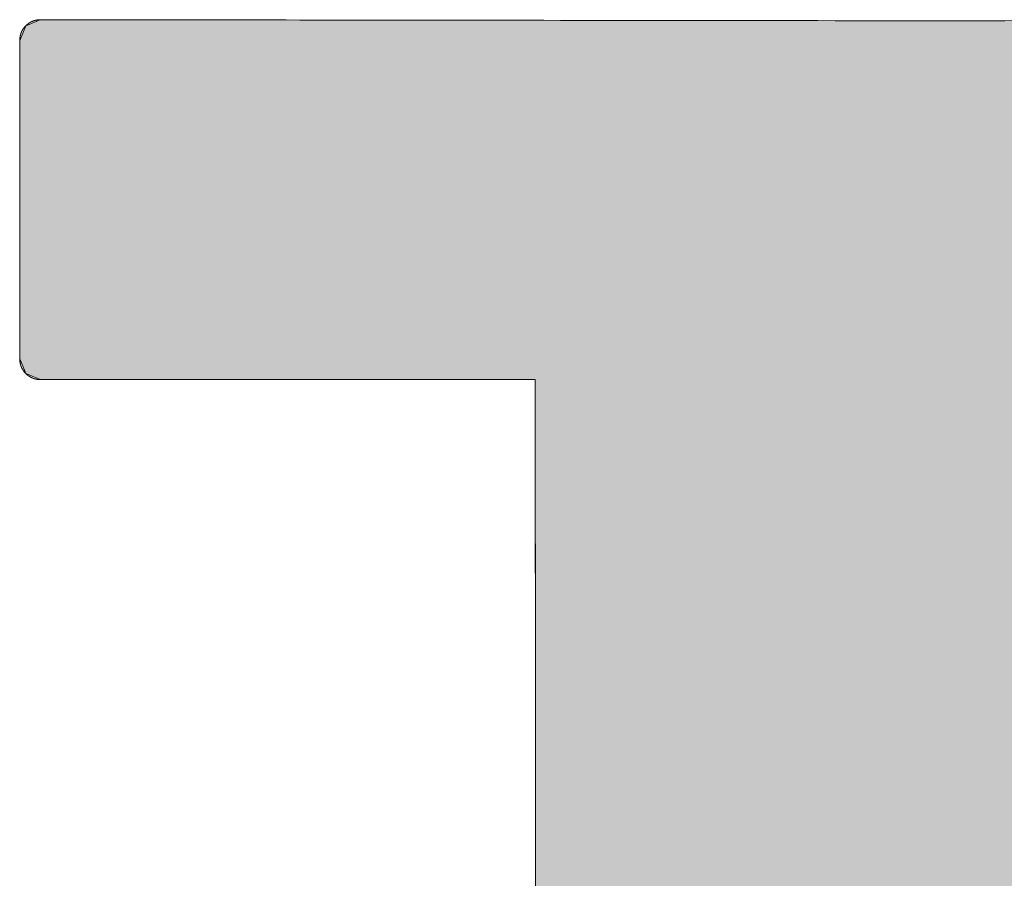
# Model space of a CAD drawing. Header units: inches. Extents: x -123 to 4816, y -2998 to 548.
# Tile 33 of 148: x 768.67 to 769.88, y -2423.89 to -2422.84. Entities that reach past the tile are written whole.
import ezdxf

# ---------------------------------------------------------------- set-up
doc = ezdxf.new("R2010")
doc.units = ezdxf.units.IN
doc.header["$MEASUREMENT"] = 0
doc.layers.get('0').update_dxf_attribs({"lineweight": 0})

# ---------------------------------------------------------------- blocks, each defined once
blk = doc.blocks.new('*U57')
at = {"linetype": 'Continuous'}
for p, q in [((72.7608, 92.8587), (72.7477, 92.8533)), ((72.761, 92.8588), (72.7608, 92.8587)), ((72.7608, 92.8587), (72.7608, 92.8587)), ((72.7613, 92.8589), (72.761, 92.8588)), ((72.7616, 92.8591), (72.7613, 92.8589)), ((72.7625, 92.8594), (72.7616, 92.8591)), ((72.7634, 92.8598), (72.7625, 92.8594)), ((72.7644, 92.8602), (72.7634, 92.8598)), ((72.7653, 92.8606), (72.7644, 92.8602)), ((72.7656, 92.8607), (72.7653, 92.8606)), ((72.7658, 92.8608), (72.7656, 92.8607)), ((72.766, 92.8609), (72.7658, 92.8608)), ((72.7661, 92.8609), (72.766, 92.8609)), ((72.7868, 92.8609), (72.7661, 92.8609)), ((72.7868, 92.8609), (72.8453, 92.8608)), ((72.8453, 92.8608), (72.9363, 92.8607)), ((72.9363, 92.8607), (73.0543, 92.8606)), ((73.0543, 92.8606), (73.3498, 92.8602)), ((73.3498, 92.8602), (73.6885, 92.8598)), ((73.6885, 92.8598), (74.0272, 92.8594)), ((72.7477, 92.8533), (72.7401, 92.8349)), ((72.7401, 92.8349), (72.7401, 92.8327)), ((72.7401, 92.8327), (72.7401, 92.8177)), ((72.7401, 92.8177), (72.7401, 92.8157)), ((72.7401, 92.8157), (72.7401, 92.7724)), ((72.7401, 92.7724), (72.7401, 92.7709)), ((72.7401, 92.7709), (72.7401, 92.6349)), ((72.7401, 92.6349), (72.7401, 92.6349)), ((72.7401, 92.6349), (72.7401, 92.4988)), ((72.7401, 92.4988), (72.7401, 92.4974)), ((72.7401, 92.4974), (72.7401, 92.454)), ((72.7401, 92.454), (72.7401, 92.4521)), ((72.7401, 92.4521), (72.7401, 92.437)), ((72.7401, 92.437), (72.7401, 92.4349)), ((72.7401, 92.4349), (72.7468, 92.4187)), ((72.7468, 92.4187), (72.7477, 92.4164)), ((72.7477, 92.4164), (72.7607, 92.411)), ((72.7607, 92.411), (72.7607, 92.411)), ((72.7607, 92.411), (72.7607, 92.411)), ((72.7607, 92.411), (72.7608, 92.411)), ((72.7608, 92.411), (72.7609, 92.4109)), ((72.7609, 92.4109), (72.7609, 92.4109)), ((72.7609, 92.4109), (72.7609, 92.4109)), ((72.7609, 92.4109), (72.7661, 92.4088)), ((72.7661, 92.4088), (72.7928, 92.4088)), ((72.7928, 92.4088), (72.8633, 92.4088)), ((72.8633, 92.4088), (73.0771, 92.4088)), ((73.0771, 92.4088), (73.2909, 92.4088)), ((73.2909, 92.4088), (73.3613, 92.4088)), ((73.3613, 92.4088), (73.388, 92.4088)), ((73.388, 92.4088), (73.388, 92.3979)), ((73.388, 92.3979), (73.388, 92.39)), ((73.388, 92.39), (73.388, 92.3803)), ((73.388, 92.3803), (73.388, 92.3368)), ((73.388, 92.3368), (73.388, 92.3304)), ((73.388, 92.3304), (73.388, 92.2543)), ((73.388, 92.2543), (73.388, 92.253)), ((73.388, 92.253), (73.3881, 92.1525)), ((73.3881, 92.1525), (73.3881, 92.1472)), ((73.3881, 92.1472), (73.3881, 91.901)), ((73.3881, 91.901), (73.3881, 91.8791)), ((73.3881, 91.8791), (73.3881, 91.6127))]:
    blk.add_line(p, q, dxfattribs=at)
for points in [[(72.7608, 92.8587), (72.7477, 92.8533), (74.6163, 92.8533)], [(72.761, 92.8588), (72.7608, 92.8587), (74.5902, 92.8587)], [(72.7608, 92.8587), (72.7608, 92.8587), (74.6109, 92.8587)], [(72.7613, 92.8589), (72.761, 92.8588), (74.5316, 92.8588)], [(72.7616, 92.8591), (72.7613, 92.8589), (74.4406, 92.8589)], [(72.7625, 92.8594), (72.7616, 92.8591), (74.3226, 92.8591)], [(72.7634, 92.8598), (72.7625, 92.8594), (74.0272, 92.8594)], [(72.7644, 92.8602), (72.7634, 92.8598), (73.6885, 92.8598)], [(72.7653, 92.8606), (72.7644, 92.8602), (73.3498, 92.8602)], [(72.7656, 92.8607), (72.7653, 92.8606), (73.0543, 92.8606)], [(72.7658, 92.8608), (72.7656, 92.8607), (72.9363, 92.8607)], [(72.766, 92.8609), (72.7658, 92.8608), (72.8453, 92.8608)], [(72.7661, 92.8609), (72.766, 92.8609), (72.7868, 92.8609)], [(72.7477, 92.8533), (72.7401, 92.8349), (74.6347, 92.8349)], [(72.7401, 92.8349), (72.7401, 92.8327), (74.6369, 92.8327)], [(72.7401, 92.8327), (72.7401, 92.8177), (74.6369, 92.8177)], [(72.7401, 92.8177), (72.7401, 92.8157), (74.6369, 92.8157)], [(72.7401, 92.8157), (72.7401, 92.7724), (74.6369, 92.7724)], [(72.7401, 92.7724), (72.7401, 92.7709), (74.6369, 92.7709)], [(72.7401, 92.7709), (72.7401, 92.6349), (74.6369, 92.6349)], [(72.7401, 92.6349), (72.7401, 92.6349), (74.6369, 92.6349)], [(72.7401, 92.6349), (72.7401, 92.4988), (74.6369, 92.4988)], [(72.7401, 92.4988), (72.7401, 92.4974), (74.6369, 92.4974)], [(72.7401, 92.4974), (72.7401, 92.454), (74.6369, 92.454)], [(72.7401, 92.454), (72.7401, 92.4521), (74.6369, 92.4521)], [(72.7401, 92.4521), (72.7401, 92.437), (74.6369, 92.437)], [(72.7401, 92.437), (72.7401, 92.4349), (74.636, 92.4349)], [(72.7401, 92.4349), (72.7468, 92.4187), (74.6293, 92.4187)], [(72.7468, 92.4187), (72.7477, 92.4164), (74.6239, 92.4164)], [(72.7477, 92.4164), (72.7607, 92.411), (74.6109, 92.411)], [(72.7607, 92.411), (72.7607, 92.411), (74.5845, 92.411)], [(72.7607, 92.411), (72.7607, 92.411), (74.5149, 92.411)], [(72.7607, 92.411), (72.7608, 92.411), (74.3036, 92.411)], [(72.7608, 92.411), (72.7609, 92.4109), (74.0924, 92.4109)], [(72.7609, 92.4109), (72.7609, 92.4109), (74.0227, 92.4109)], [(72.7609, 92.4109), (72.7609, 92.4109), (73.9963, 92.4109)], [(72.7609, 92.4109), (72.7661, 92.4088), (73.9963, 92.4088)], [(72.7661, 92.4088), (72.7661, 92.4088), (72.7928, 92.4088)], [(72.7928, 92.4088), (72.7928, 92.4088), (72.8633, 92.4088)], [(72.8633, 92.4088), (72.8633, 92.4088), (73.0771, 92.4088)], [(73.0771, 92.4088), (73.0771, 92.4088), (73.2909, 92.4088)], [(73.2909, 92.4088), (73.2909, 92.4088), (73.3613, 92.4088)], [(73.3613, 92.4088), (73.3613, 92.4088), (73.388, 92.4088)], [(73.388, 92.4088), (73.388, 92.3979), (73.9963, 92.3979)], [(73.388, 92.3979), (73.388, 92.39), (73.9963, 92.39)], [(73.388, 92.39), (73.388, 92.3803), (73.9963, 92.3803)], [(73.388, 92.3803), (73.388, 92.3368), (73.9963, 92.3368)], [(73.388, 92.3368), (73.388, 92.3304), (73.9963, 92.3304)], [(73.388, 92.3304), (73.388, 92.2543), (73.9963, 92.2543)], [(73.388, 92.2543), (73.388, 92.253), (73.9963, 92.253)], [(73.388, 92.253), (73.3881, 92.1525), (73.9963, 92.1525)], [(73.3881, 92.1525), (73.3881, 92.1472), (73.9963, 92.1472)], [(73.3881, 92.1472), (73.3881, 91.901), (73.9963, 91.901)], [(73.3881, 91.901), (73.3881, 91.8791), (73.9963, 91.8791)], [(73.3881, 91.8791), (73.3881, 91.6127), (73.9963, 91.6127)]]:
    blk.add_solid(points, dxfattribs=at)
at = {"linetype": 'Continuous', "extrusion": (0, 0, -1)}
for points in [[(-72.7608, 92.8587), (-74.5902, 92.8587), (-74.6109, 92.8587)], [(-72.7608, 92.8587), (-74.6109, 92.8587), (-74.6163, 92.8533)], [(-72.761, 92.8588), (-74.5316, 92.8588), (-74.5902, 92.8587)], [(-72.7613, 92.8589), (-74.4406, 92.8589), (-74.5316, 92.8588)], [(-72.7616, 92.8591), (-74.3226, 92.8591), (-74.4406, 92.8589)], [(-72.7625, 92.8594), (-74.0272, 92.8594), (-74.3226, 92.8591)], [(-72.7634, 92.8598), (-73.6885, 92.8598), (-74.0272, 92.8594)], [(-72.7644, 92.8602), (-73.3498, 92.8602), (-73.6885, 92.8598)], [(-72.7653, 92.8606), (-73.0543, 92.8606), (-73.3498, 92.8602)], [(-72.7656, 92.8607), (-72.9363, 92.8607), (-73.0543, 92.8606)], [(-72.7658, 92.8608), (-72.8453, 92.8608), (-72.9363, 92.8607)], [(-72.766, 92.8609), (-72.7868, 92.8609), (-72.8453, 92.8608)], [(-72.7477, 92.8533), (-74.6163, 92.8533), (-74.6347, 92.8349)], [(-72.7401, 92.8349), (-74.6347, 92.8349), (-74.6369, 92.8327)], [(-72.7401, 92.8327), (-74.6369, 92.8327), (-74.6369, 92.8177)], [(-72.7401, 92.8177), (-74.6369, 92.8177), (-74.6369, 92.8157)], [(-72.7401, 92.8157), (-74.6369, 92.8157), (-74.6369, 92.7724)], [(-72.7401, 92.7724), (-74.6369, 92.7724), (-74.6369, 92.7709)], [(-72.7401, 92.7709), (-74.6369, 92.7709), (-74.6369, 92.6349)], [(-72.7401, 92.6349), (-74.6369, 92.6349), (-74.6369, 92.6349)], [(-72.7401, 92.6349), (-74.6369, 92.6349), (-74.6369, 92.4988)], [(-72.7401, 92.4988), (-74.6369, 92.4988), (-74.6369, 92.4974)], [(-72.7401, 92.4974), (-74.6369, 92.4974), (-74.6369, 92.454)], [(-72.7401, 92.454), (-74.6369, 92.454), (-74.6369, 92.4521)], [(-72.7401, 92.4521), (-74.6369, 92.4521), (-74.6369, 92.437)], [(-72.7401, 92.437), (-74.6369, 92.437), (-74.636, 92.4349)], [(-72.7401, 92.4349), (-74.636, 92.4349), (-74.6293, 92.4187)], [(-72.7468, 92.4187), (-74.6293, 92.4187), (-74.6239, 92.4164)], [(-72.7477, 92.4164), (-74.6239, 92.4164), (-74.6109, 92.411)], [(-72.7607, 92.411), (-74.6109, 92.411), (-74.5845, 92.411)], [(-72.7607, 92.411), (-74.5845, 92.411), (-74.5149, 92.411)], [(-72.7607, 92.411), (-74.5149, 92.411), (-74.3036, 92.411)], [(-72.7608, 92.411), (-74.3036, 92.411), (-74.0924, 92.4109)], [(-72.7609, 92.4109), (-74.0924, 92.4109), (-74.0227, 92.4109)], [(-72.7609, 92.4109), (-74.0227, 92.4109), (-73.9963, 92.4109)], [(-72.7609, 92.4109), (-73.9963, 92.4109), (-73.9963, 92.4088)], [(-73.388, 92.4088), (-73.9963, 92.4088), (-73.9963, 92.3979)], [(-73.388, 92.3979), (-73.9963, 92.3979), (-73.9963, 92.39)], [(-73.388, 92.39), (-73.9963, 92.39), (-73.9963, 92.3803)], [(-73.388, 92.3803), (-73.9963, 92.3803), (-73.9963, 92.3368)], [(-73.388, 92.3368), (-73.9963, 92.3368), (-73.9963, 92.3304)], [(-73.388, 92.3304), (-73.9963, 92.3304), (-73.9963, 92.2543)], [(-73.388, 92.2543), (-73.9963, 92.2543), (-73.9963, 92.253)], [(-73.388, 92.253), (-73.9963, 92.253), (-73.9963, 92.1525)], [(-73.3881, 92.1525), (-73.9963, 92.1525), (-73.9963, 92.1472)], [(-73.3881, 92.1472), (-73.9963, 92.1472), (-73.9963, 91.901)], [(-73.3881, 91.901), (-73.9963, 91.901), (-73.9963, 91.8791)], [(-73.3881, 91.8791), (-73.9963, 91.8791), (-73.9963, 91.6127)]]:
    blk.add_solid(points, dxfattribs=at)

msp = doc.modelspace()

# ---------------------------------------------------------------- linework, layer by layer
at = {"color": 3}
for points in [[(768.6806, -2422.845, 0), (768.6805, -2422.8451, 0), (768.6804, -2422.8452, 0), (768.6803, -2422.8453, 0), (768.6802, -2422.8455, 0), (768.6801, -2422.8456, 0), (768.6799, -2422.8457, 0), (768.6798, -2422.8458, 0), (768.6797, -2422.8459, 0), (768.6796, -2422.8461, 0), (768.6795, -2422.8462, 0), (768.6794, -2422.8463, 0), (768.6793, -2422.8464, 0), (768.6792, -2422.8465, 0), (768.6791, -2422.8467, 0), (768.679, -2422.8468, 0), (768.6789, -2422.8469, 0), (768.6788, -2422.847, 0), (768.6787, -2422.8472, 0), (768.6786, -2422.8473, 0), (768.6785, -2422.8474, 0), (768.6784, -2422.8475, 0), (768.6783, -2422.8477, 0), (768.6782, -2422.8478, 0), (768.6782, -2422.8479, 0), (768.6781, -2422.848, 0), (768.678, -2422.8481, 0), (768.6779, -2422.8482, 0), (768.6778, -2422.8483, 0), (768.6777, -2422.8485, 0), (768.6776, -2422.8486, 0), (768.6776, -2422.8487, 0), (768.6775, -2422.8489, 0), (768.6774, -2422.849, 0), (768.6773, -2422.8491, 0), (768.6772, -2422.8493, 0), (768.6771, -2422.8494, 0), (768.677, -2422.8495, 0), (768.6769, -2422.8497, 0), (768.6769, -2422.8498, 0), (768.6768, -2422.85, 0), (768.6767, -2422.8501, 0), (768.6766, -2422.8502, 0), (768.6765, -2422.8504, 0), (768.6765, -2422.8505, 0), (768.6764, -2422.8507, 0), (768.6763, -2422.8508, 0), (768.6762, -2422.8509, 0), (768.6762, -2422.8511, 0), (768.6761, -2422.8512, 0), (768.676, -2422.8514, 0), (768.6759, -2422.8515, 0), (768.6759, -2422.8516, 0), (768.6758, -2422.8518, 0), (768.6757, -2422.8518, 0), (768.6757, -2422.852, 0), (768.6756, -2422.8521, 0), (768.6755, -2422.8523, 0), (768.6755, -2422.8524, 0), (768.6754, -2422.8526, 0), (768.6753, -2422.8527, 0), (768.6753, -2422.8529, 0), (768.6752, -2422.853, 0), (768.6751, -2422.8532, 0), (768.6751, -2422.8533, 0), (768.675, -2422.8535, 0), (768.675, -2422.8536, 0), (768.6749, -2422.8538, 0), (768.6748, -2422.8539, 0), (768.6748, -2422.8541, 0), (768.6747, -2422.8542, 0), (768.6747, -2422.8544, 0), (768.6746, -2422.8545, 0), (768.6746, -2422.8547, 0), (768.6745, -2422.8548, 0), (768.6745, -2422.855, 0), (768.6744, -2422.8551, 0), (768.6744, -2422.8553, 0), (768.6744, -2422.8554, 0), (768.6744, -2422.8556, 0), (768.6743, -2422.8556, 0), (768.6743, -2422.8558, 0), (768.6742, -2422.8559, 0), (768.6742, -2422.8561, 0), (768.6742, -2422.8562, 0), (768.6741, -2422.8564, 0), (768.6741, -2422.8566, 0), (768.674, -2422.8567, 0), (768.674, -2422.8569, 0), (768.674, -2422.857, 0), (768.6739, -2422.8572, 0), (768.6739, -2422.8573, 0), (768.6738, -2422.8575, 0), (768.6738, -2422.8577, 0), (768.6738, -2422.8578, 0), (768.6737, -2422.858, 0), (768.6737, -2422.8581, 0), (768.6737, -2422.8583, 0), (768.6737, -2422.8584, 0), (768.6736, -2422.8586, 0), (768.6736, -2422.8588, 0), (768.6736, -2422.8589, 0), (768.6736, -2422.8591, 0), (768.6735, -2422.8592, 0), (768.6735, -2422.8593, 0), (768.6735, -2422.8595, 0), (768.6735, -2422.8596, 0), (768.6734, -2422.8598, 0), (768.6734, -2422.8599, 0), (768.6734, -2422.8601, 0), (768.6734, -2422.8603, 0), (768.6734, -2422.8604, 0), (768.6734, -2422.8606, 0), (768.6733, -2422.8607, 0), (768.6733, -2422.8609, 0), (768.6733, -2422.8611, 0), (768.6733, -2422.8612, 0), (768.6733, -2422.8614, 0), (768.6733, -2422.8615, 0), (768.6733, -2422.8617, 0), (768.6733, -2422.8619, 0), (768.6733, -2422.862, 0), (768.6733, -2422.8622, 0), (768.6732, -2422.8624, 0), (768.6732, -2422.8625, 0), (768.6732, -2422.8627, 0), (768.6732, -2422.8628, 0), (768.6732, -2422.863, 0)], [(768.6985, -2422.8376, 0), (768.6983, -2422.8376, 0), (768.6982, -2422.8376, 0), (768.698, -2422.8376, 0), (768.6978, -2422.8376, 0), (768.6977, -2422.8376, 0), (768.6975, -2422.8376, 0), (768.6974, -2422.8376, 0), (768.6972, -2422.8376, 0), (768.697, -2422.8376, 0), (768.697, -2422.8376, 0), (768.6968, -2422.8376, 0), (768.6967, -2422.8377, 0), (768.6965, -2422.8377, 0), (768.6964, -2422.8377, 0), (768.6962, -2422.8377, 0), (768.696, -2422.8377, 0), (768.6959, -2422.8377, 0), (768.6957, -2422.8377, 0), (768.6956, -2422.8378, 0), (768.6954, -2422.8378, 0), (768.6953, -2422.8378, 0), (768.6951, -2422.8378, 0), (768.6949, -2422.8378, 0), (768.6948, -2422.8379, 0), (768.6946, -2422.8379, 0), (768.6945, -2422.8379, 0), (768.6943, -2422.8379, 0), (768.6942, -2422.838, 0), (768.694, -2422.838, 0), (768.6938, -2422.838, 0), (768.6937, -2422.8381, 0), (768.6935, -2422.8381, 0), (768.6934, -2422.8381, 0), (768.6933, -2422.8382, 0), (768.6932, -2422.8382, 0), (768.693, -2422.8382, 0), (768.6928, -2422.8383, 0), (768.6927, -2422.8383, 0), (768.6925, -2422.8383, 0), (768.6924, -2422.8384, 0), (768.6922, -2422.8384, 0), (768.6921, -2422.8385, 0), (768.6919, -2422.8385, 0), (768.6918, -2422.8385, 0), (768.6916, -2422.8386, 0), (768.6915, -2422.8386, 0), (768.6913, -2422.8387, 0), (768.6912, -2422.8387, 0), (768.691, -2422.8388, 0), (768.6908, -2422.8388, 0), (768.6907, -2422.8389, 0), (768.6905, -2422.8389, 0), (768.6904, -2422.839, 0), (768.6902, -2422.839, 0), (768.6901, -2422.8391, 0), (768.6899, -2422.8391, 0), (768.6898, -2422.8392, 0), (768.6896, -2422.8392, 0), (768.6895, -2422.8393, 0), (768.6894, -2422.8393, 0), (768.6893, -2422.8394, 0), (768.6891, -2422.8395, 0), (768.689, -2422.8395, 0), (768.6888, -2422.8396, 0), (768.6887, -2422.8396, 0), (768.6886, -2422.8397, 0), (768.6884, -2422.8398, 0), (768.6883, -2422.8398, 0), (768.6881, -2422.8399, 0), (768.688, -2422.84, 0), (768.6878, -2422.84, 0), (768.6877, -2422.8401, 0), (768.6875, -2422.8402, 0), (768.6874, -2422.8402, 0), (768.6872, -2422.8403, 0), (768.6871, -2422.8404, 0), (768.687, -2422.8405, 0), (768.6868, -2422.8405, 0), (768.6867, -2422.8405, 0), (768.6865, -2422.8406, 0), (768.6864, -2422.8407, 0), (768.6862, -2422.8407, 0), (768.6861, -2422.8408, 0), (768.686, -2422.8409, 0), (768.6858, -2422.841, 0), (768.6857, -2422.8411, 0), (768.6856, -2422.8411, 0), (768.6855, -2422.8412, 0), (768.6854, -2422.8413, 0), (768.6852, -2422.8414, 0), (768.6851, -2422.8415, 0), (768.685, -2422.8416, 0), (768.6848, -2422.8416, 0), (768.6847, -2422.8417, 0), (768.6846, -2422.8418, 0), (768.6844, -2422.8419, 0), (768.6843, -2422.842, 0), (768.6841, -2422.8421, 0), (768.684, -2422.8422, 0), (768.6839, -2422.8423, 0), (768.6838, -2422.8424, 0), (768.6836, -2422.8425, 0), (768.6835, -2422.8426, 0), (768.6834, -2422.8427, 0), (768.6832, -2422.8428, 0), (768.6831, -2422.8429, 0), (768.683, -2422.843, 0), (768.6828, -2422.8431, 0), (768.6827, -2422.8432, 0), (768.6826, -2422.8433, 0), (768.6825, -2422.8434, 0), (768.6823, -2422.8435, 0), (768.6822, -2422.8436, 0), (768.6821, -2422.8437, 0), (768.682, -2422.8438, 0), (768.6819, -2422.8439, 0), (768.6818, -2422.844, 0), (768.6817, -2422.8441, 0), (768.6816, -2422.8442, 0), (768.6815, -2422.8443, 0), (768.6813, -2422.8443, 0), (768.6812, -2422.8444, 0), (768.6811, -2422.8445, 0), (768.681, -2422.8447, 0), (768.6809, -2422.8448, 0), (768.6807, -2422.8449, 0), (768.6806, -2422.845, 0)], [(769.8792, -2422.839, 0), (769.8589, -2422.839, 0), (769.8384, -2422.839, 0), (769.8179, -2422.8389, 0), (769.7971, -2422.8389, 0), (769.7764, -2422.8389, 0), (769.7554, -2422.8389, 0), (769.7345, -2422.8388, 0), (769.7134, -2422.8388, 0), (769.6924, -2422.8388, 0), (769.6713, -2422.8388, 0), (769.65, -2422.8387, 0), (769.6289, -2422.8387, 0), (769.6077, -2422.8387, 0), (769.5864, -2422.8387, 0), (769.5652, -2422.8386, 0), (769.5439, -2422.8386, 0), (769.5228, -2422.8386, 0), (769.5017, -2422.8386, 0), (769.4805, -2422.8385, 0), (769.4595, -2422.8385, 0), (769.4385, -2422.8385, 0), (769.4177, -2422.8385, 0), (769.3969, -2422.8384, 0), (769.3762, -2422.8384, 0), (769.3556, -2422.8384, 0), (769.3351, -2422.8384, 0), (769.3148, -2422.8383, 0), (769.2946, -2422.8383, 0), (769.2746, -2422.8383, 0), (769.2546, -2422.8383, 0), (769.235, -2422.8382, 0), (769.2155, -2422.8382, 0), (769.1961, -2422.8382, 0), (769.177, -2422.8382, 0), (769.1581, -2422.8381, 0), (769.1394, -2422.8381, 0), (769.121, -2422.8381, 0), (769.1028, -2422.8381, 0), (769.0848, -2422.8381, 0), (769.0672, -2422.838, 0), (769.0498, -2422.838, 0), (769.0327, -2422.838, 0), (769.0159, -2422.838, 0), (768.9994, -2422.8379, 0), (768.9832, -2422.8379, 0), (768.9675, -2422.8379, 0), (768.952, -2422.8379, 0), (768.9368, -2422.8379, 0), (768.9221, -2422.8379, 0), (768.9077, -2422.8378, 0), (768.8936, -2422.8378, 0), (768.88, -2422.8378, 0), (768.8667, -2422.8378, 0), (768.854, -2422.8378, 0), (768.8416, -2422.8378, 0), (768.8296, -2422.8377, 0), (768.8181, -2422.8377, 0), (768.8071, -2422.8377, 0), (768.7965, -2422.8377, 0), (768.7865, -2422.8377, 0), (768.7768, -2422.8377, 0), (768.7678, -2422.8377, 0), (768.7592, -2422.8377, 0), (768.7511, -2422.8376, 0), (768.7436, -2422.8376, 0), (768.7366, -2422.8376, 0), (768.7302, -2422.8376, 0), (768.7243, -2422.8376, 0), (768.719, -2422.8376, 0), (768.7143, -2422.8376, 0), (768.7101, -2422.8376, 0), (768.7066, -2422.8376, 0), (768.7038, -2422.8376, 0), (768.7014, -2422.8376, 0), (768.6998, -2422.8376, 0), (768.6988, -2422.8376, 0), (768.6985, -2422.8376, 0)], [(768.6732, -2422.863, 0), (768.6732, -2422.8631, 0), (768.6732, -2422.8632, 0), (768.6732, -2422.8636, 0), (768.6732, -2422.8641, 0), (768.6732, -2422.8647, 0), (768.6732, -2422.8655, 0), (768.6732, -2422.8664, 0), (768.6732, -2422.8674, 0), (768.6732, -2422.8685, 0), (768.6732, -2422.8699, 0), (768.6732, -2422.8712, 0), (768.6732, -2422.8727, 0), (768.6732, -2422.8744, 0), (768.6732, -2422.8761, 0), (768.6732, -2422.878, 0), (768.6732, -2422.88, 0), (768.6732, -2422.882, 0), (768.6732, -2422.8842, 0), (768.6732, -2422.8865, 0), (768.6732, -2422.8889, 0), (768.6732, -2422.8914, 0), (768.6732, -2422.894, 0), (768.6732, -2422.8967, 0), (768.6732, -2422.8995, 0), (768.6732, -2422.9023, 0), (768.6732, -2422.9052, 0), (768.6732, -2422.9083, 0), (768.6732, -2422.9115, 0), (768.6732, -2422.9147, 0), (768.6732, -2422.9179, 0), (768.6732, -2422.9213, 0), (768.6732, -2422.9247, 0), (768.6732, -2422.9282, 0), (768.6732, -2422.9318, 0), (768.6732, -2422.9354, 0), (768.6732, -2422.9391, 0), (768.6732, -2422.9429, 0), (768.6732, -2422.9467, 0), (768.6732, -2422.9506, 0), (768.6732, -2422.9546, 0), (768.6732, -2422.9586, 0), (768.6732, -2422.9626, 0), (768.6732, -2422.9667, 0), (768.6732, -2422.9709, 0), (768.6732, -2422.9751, 0), (768.6732, -2422.9793, 0), (768.6732, -2422.9835, 0), (768.6732, -2422.9878, 0), (768.6732, -2422.9922, 0), (768.6732, -2422.9966, 0), (768.6732, -2423.001, 0), (768.6732, -2423.0055, 0), (768.6732, -2423.0099, 0), (768.6732, -2423.0144, 0), (768.6732, -2423.0189, 0), (768.6732, -2423.0234, 0), (768.6732, -2423.028, 0), (768.6732, -2423.0325, 0), (768.6732, -2423.0371, 0), (768.6732, -2423.0417, 0), (768.6732, -2423.0463, 0), (768.6732, -2423.0509, 0), (768.6732, -2423.0555, 0), (768.6732, -2423.0601, 0), (768.6732, -2423.0647, 0), (768.6732, -2423.0693, 0), (768.6732, -2423.0738, 0), (768.6732, -2423.0784, 0), (768.6732, -2423.083, 0), (768.6732, -2423.0876, 0), (768.6732, -2423.0922, 0), (768.6732, -2423.0966, 0), (768.6732, -2423.1012, 0), (768.6732, -2423.1057, 0), (768.6732, -2423.1102, 0), (768.6732, -2423.1146, 0), (768.6732, -2423.119, 0), (768.6732, -2423.1233, 0), (768.6732, -2423.1277, 0), (768.6732, -2423.132, 0), (768.6732, -2423.1363, 0), (768.6732, -2423.1406, 0), (768.6732, -2423.1448, 0), (768.6732, -2423.1489, 0), (768.6732, -2423.1529, 0), (768.6732, -2423.157, 0), (768.6732, -2423.161, 0), (768.6732, -2423.1649, 0), (768.6732, -2423.1688, 0), (768.6732, -2423.1727, 0), (768.6732, -2423.1764, 0), (768.6732, -2423.1801, 0), (768.6732, -2423.1838, 0), (768.6732, -2423.1873, 0), (768.6732, -2423.1908, 0), (768.6732, -2423.1943, 0), (768.6732, -2423.1977, 0), (768.6732, -2423.201, 0), (768.6732, -2423.2042, 0), (768.6732, -2423.2073, 0), (768.6732, -2423.2103, 0), (768.6732, -2423.2132, 0), (768.6732, -2423.2162, 0), (768.6732, -2423.2189, 0), (768.6732, -2423.2216, 0), (768.6732, -2423.2242, 0), (768.6732, -2423.2267, 0), (768.6732, -2423.2291, 0), (768.6732, -2423.2314, 0), (768.6732, -2423.2335, 0), (768.6732, -2423.2356, 0), (768.6732, -2423.2376, 0), (768.6732, -2423.2394, 0), (768.6732, -2423.2412, 0), (768.6732, -2423.2429, 0), (768.6732, -2423.2444, 0), (768.6732, -2423.2458, 0), (768.6732, -2423.247, 0), (768.6732, -2423.2482, 0), (768.6732, -2423.2492, 0), (768.6732, -2423.2501, 0), (768.6732, -2423.2508, 0), (768.6732, -2423.2515, 0), (768.6732, -2423.252, 0), (768.6732, -2423.2523, 0), (768.6732, -2423.2526, 0), (768.6732, -2423.2526, 0)], [(768.6732, -2423.2526, 0), (768.6732, -2423.2528, 0), (768.6732, -2423.253, 0), (768.6732, -2423.2531, 0), (768.6732, -2423.2533, 0), (768.6733, -2423.2534, 0), (768.6733, -2423.2536, 0), (768.6733, -2423.2538, 0), (768.6733, -2423.2539, 0), (768.6733, -2423.2541, 0), (768.6733, -2423.2542, 0), (768.6733, -2423.2544, 0), (768.6733, -2423.2545, 0), (768.6733, -2423.2546, 0), (768.6733, -2423.2548, 0), (768.6734, -2423.2549, 0), (768.6734, -2423.2551, 0), (768.6734, -2423.2553, 0), (768.6734, -2423.2554, 0), (768.6734, -2423.2556, 0), (768.6734, -2423.2557, 0), (768.6735, -2423.2559, 0), (768.6735, -2423.2561, 0), (768.6735, -2423.2562, 0), (768.6735, -2423.2564, 0), (768.6736, -2423.2565, 0), (768.6736, -2423.2567, 0), (768.6736, -2423.2568, 0), (768.6736, -2423.257, 0), (768.6737, -2423.2572, 0), (768.6737, -2423.2573, 0), (768.6737, -2423.2575, 0), (768.6737, -2423.2576, 0), (768.6738, -2423.2578, 0), (768.6738, -2423.2579, 0), (768.6738, -2423.2581, 0), (768.6739, -2423.2582, 0), (768.6739, -2423.2583, 0), (768.674, -2423.2585, 0), (768.674, -2423.2586, 0), (768.674, -2423.2588, 0), (768.6741, -2423.2589, 0), (768.6741, -2423.2591, 0), (768.6742, -2423.2593, 0), (768.6742, -2423.2594, 0), (768.6742, -2423.2596, 0), (768.6743, -2423.2597, 0), (768.6743, -2423.2599, 0), (768.6744, -2423.26, 0), (768.6744, -2423.2602, 0), (768.6744, -2423.2603, 0), (768.6744, -2423.2605, 0), (768.6745, -2423.2606, 0), (768.6745, -2423.2608, 0), (768.6746, -2423.2609, 0), (768.6746, -2423.2611, 0), (768.6747, -2423.2612, 0), (768.6747, -2423.2614, 0), (768.6748, -2423.2615, 0), (768.6748, -2423.2617, 0), (768.6749, -2423.2618, 0), (768.675, -2423.262, 0), (768.675, -2423.262, 0), (768.6751, -2423.2622, 0), (768.6751, -2423.2623, 0), (768.6752, -2423.2625, 0), (768.6753, -2423.2626, 0), (768.6753, -2423.2628, 0), (768.6754, -2423.2629, 0), (768.6755, -2423.2631, 0), (768.6755, -2423.2632, 0), (768.6756, -2423.2634, 0), (768.6757, -2423.2635, 0), (768.6757, -2423.2637, 0), (768.6758, -2423.2638, 0), (768.6759, -2423.2639, 0), (768.6759, -2423.2641, 0), (768.676, -2423.2642, 0), (768.6761, -2423.2644, 0), (768.6762, -2423.2645, 0), (768.6762, -2423.2647, 0), (768.6763, -2423.2648, 0), (768.6764, -2423.2649, 0), (768.6765, -2423.2651, 0), (768.6765, -2423.2652, 0), (768.6766, -2423.2654, 0), (768.6767, -2423.2655, 0), (768.6768, -2423.2656, 0), (768.6769, -2423.2658, 0), (768.6769, -2423.2658, 0), (768.677, -2423.266, 0), (768.6771, -2423.2661, 0), (768.6772, -2423.2662, 0), (768.6773, -2423.2664, 0), (768.6774, -2423.2665, 0), (768.6775, -2423.2666, 0), (768.6776, -2423.2668, 0), (768.6776, -2423.2669, 0), (768.6777, -2423.267, 0), (768.6778, -2423.2672, 0), (768.6779, -2423.2673, 0), (768.678, -2423.2674, 0), (768.6781, -2423.2676, 0), (768.6782, -2423.2677, 0), (768.6782, -2423.2678, 0), (768.6783, -2423.268, 0), (768.6784, -2423.2681, 0), (768.6785, -2423.2682, 0), (768.6786, -2423.2684, 0), (768.6787, -2423.2685, 0), (768.6788, -2423.2686, 0), (768.6789, -2423.2687, 0), (768.679, -2423.2689, 0), (768.6791, -2423.269, 0), (768.6792, -2423.2691, 0), (768.6793, -2423.2692, 0), (768.6794, -2423.2694, 0), (768.6795, -2423.2695, 0), (768.6796, -2423.2695, 0), (768.6797, -2423.2696, 0), (768.6798, -2423.2697, 0), (768.6799, -2423.2699, 0), (768.6801, -2423.27, 0), (768.6802, -2423.2701, 0), (768.6803, -2423.2702, 0), (768.6804, -2423.2703, 0), (768.6805, -2423.2705, 0), (768.6806, -2423.2706, 0)], [(768.6806, -2423.2706, 0), (768.6807, -2423.2707, 0), (768.6809, -2423.2708, 0), (768.681, -2423.2709, 0), (768.6811, -2423.271, 0), (768.6812, -2423.2711, 0), (768.6813, -2423.2712, 0), (768.6815, -2423.2714, 0), (768.6816, -2423.2715, 0), (768.6817, -2423.2716, 0), (768.6818, -2423.2717, 0), (768.6819, -2423.2718, 0), (768.682, -2423.2719, 0), (768.6821, -2423.272, 0), (768.6822, -2423.2721, 0), (768.6823, -2423.2722, 0), (768.6825, -2423.2723, 0), (768.6826, -2423.2724, 0), (768.6827, -2423.2725, 0), (768.6828, -2423.2726, 0), (768.683, -2423.2727, 0), (768.6831, -2423.2728, 0), (768.6832, -2423.2729, 0), (768.6834, -2423.273, 0), (768.6835, -2423.2731, 0), (768.6836, -2423.2732, 0), (768.6838, -2423.2733, 0), (768.6839, -2423.2733, 0), (768.684, -2423.2734, 0), (768.6841, -2423.2735, 0), (768.6843, -2423.2735, 0), (768.6844, -2423.2736, 0), (768.6846, -2423.2737, 0), (768.6847, -2423.2738, 0), (768.6848, -2423.2739, 0), (768.685, -2423.274, 0), (768.6851, -2423.2741, 0), (768.6852, -2423.2742, 0), (768.6854, -2423.2742, 0), (768.6855, -2423.2743, 0), (768.6856, -2423.2744, 0), (768.6857, -2423.2745, 0), (768.6858, -2423.2746, 0), (768.686, -2423.2747, 0), (768.6861, -2423.2747, 0), (768.6862, -2423.2748, 0), (768.6864, -2423.2749, 0), (768.6865, -2423.275, 0), (768.6867, -2423.275, 0), (768.6868, -2423.2751, 0), (768.687, -2423.2752, 0), (768.6871, -2423.2753, 0), (768.6872, -2423.2753, 0), (768.6874, -2423.2754, 0), (768.6875, -2423.2755, 0), (768.6877, -2423.2756, 0), (768.6878, -2423.2756, 0), (768.688, -2423.2757, 0), (768.6881, -2423.2758, 0), (768.6883, -2423.2758, 0), (768.6884, -2423.2759, 0), (768.6886, -2423.276, 0), (768.6887, -2423.276, 0), (768.6888, -2423.2761, 0), (768.689, -2423.2761, 0), (768.6891, -2423.2762, 0), (768.6893, -2423.2763, 0), (768.6894, -2423.2763, 0), (768.6895, -2423.2764, 0), (768.6896, -2423.2764, 0), (768.6898, -2423.2765, 0), (768.6899, -2423.2766, 0), (768.6901, -2423.2766, 0), (768.6902, -2423.2767, 0), (768.6904, -2423.2767, 0), (768.6905, -2423.2768, 0), (768.6907, -2423.2768, 0), (768.6908, -2423.2769, 0), (768.691, -2423.2769, 0), (768.6912, -2423.277, 0), (768.6913, -2423.277, 0), (768.6915, -2423.277, 0), (768.6916, -2423.277, 0), (768.6918, -2423.2771, 0), (768.6919, -2423.2771, 0), (768.6921, -2423.2771, 0), (768.6922, -2423.2772, 0), (768.6924, -2423.2772, 0), (768.6925, -2423.2773, 0), (768.6927, -2423.2773, 0), (768.6928, -2423.2773, 0), (768.693, -2423.2774, 0), (768.6932, -2423.2774, 0), (768.6933, -2423.2774, 0), (768.6934, -2423.2775, 0), (768.6935, -2423.2775, 0), (768.6937, -2423.2775, 0), (768.6938, -2423.2776, 0), (768.694, -2423.2776, 0), (768.6942, -2423.2776, 0), (768.6943, -2423.2777, 0), (768.6945, -2423.2777, 0), (768.6946, -2423.2777, 0), (768.6948, -2423.2777, 0), (768.6949, -2423.2778, 0), (768.6951, -2423.2778, 0), (768.6953, -2423.2778, 0), (768.6954, -2423.2778, 0), (768.6956, -2423.2779, 0), (768.6957, -2423.2779, 0), (768.6959, -2423.2779, 0), (768.696, -2423.2779, 0), (768.6962, -2423.2779, 0), (768.6964, -2423.2779, 0), (768.6965, -2423.278, 0), (768.6967, -2423.278, 0), (768.6968, -2423.278, 0), (768.697, -2423.278, 0), (768.697, -2423.278, 0), (768.6972, -2423.278, 0), (768.6974, -2423.278, 0), (768.6975, -2423.278, 0), (768.6977, -2423.278, 0), (768.6978, -2423.278, 0), (768.698, -2423.278, 0), (768.6982, -2423.278, 0), (768.6983, -2423.278, 0), (768.6985, -2423.278, 0)], [(768.6985, -2423.278, 0), (768.6986, -2423.278, 0), (768.6989, -2423.278, 0), (768.6995, -2423.278, 0), (768.7003, -2423.278, 0), (768.7012, -2423.278, 0), (768.7024, -2423.278, 0), (768.7038, -2423.278, 0), (768.7054, -2423.278, 0), (768.7072, -2423.278, 0), (768.7091, -2423.278, 0), (768.7114, -2423.278, 0), (768.7137, -2423.278, 0), (768.7162, -2423.278, 0), (768.719, -2423.278, 0), (768.7219, -2423.278, 0), (768.7249, -2423.278, 0), (768.7281, -2423.278, 0), (768.7315, -2423.278, 0), (768.7351, -2423.278, 0), (768.7388, -2423.278, 0), (768.7427, -2423.278, 0), (768.7467, -2423.278, 0), (768.7509, -2423.278, 0), (768.7552, -2423.278, 0), (768.7597, -2423.278, 0), (768.7643, -2423.278, 0), (768.769, -2423.278, 0), (768.7738, -2423.278, 0), (768.7789, -2423.278, 0), (768.7839, -2423.278, 0), (768.7892, -2423.278, 0), (768.7945, -2423.278, 0), (768.7999, -2423.278, 0), (768.8055, -2423.278, 0), (768.8112, -2423.278, 0), (768.817, -2423.278, 0), (768.8228, -2423.278, 0), (768.8287, -2423.278, 0), (768.8348, -2423.278, 0), (768.8409, -2423.278, 0), (768.8472, -2423.278, 0), (768.8535, -2423.278, 0), (768.8598, -2423.278, 0), (768.8663, -2423.278, 0), (768.8728, -2423.278, 0), (768.8794, -2423.278, 0), (768.886, -2423.278, 0), (768.8927, -2423.278, 0), (768.8995, -2423.278, 0), (768.9063, -2423.278, 0), (768.9131, -2423.278, 0), (768.92, -2423.278, 0), (768.9269, -2423.278, 0), (768.934, -2423.278, 0), (768.941, -2423.278, 0), (768.948, -2423.278, 0), (768.9551, -2423.278, 0), (768.9622, -2423.278, 0), (768.9693, -2423.278, 0), (768.9764, -2423.278, 0), (768.9835, -2423.278, 0), (768.9906, -2423.278, 0), (768.9979, -2423.278, 0), (769.005, -2423.278, 0), (769.0122, -2423.278, 0), (769.0193, -2423.278, 0), (769.0264, -2423.278, 0), (769.0336, -2423.278, 0), (769.0407, -2423.278, 0), (769.0477, -2423.278, 0), (769.0548, -2423.278, 0), (769.0619, -2423.278, 0), (769.0689, -2423.278, 0), (769.0759, -2423.278, 0), (769.0828, -2423.278, 0), (769.0897, -2423.278, 0), (769.0965, -2423.278, 0), (769.1034, -2423.278, 0), (769.1102, -2423.278, 0), (769.1168, -2423.278, 0), (769.1235, -2423.278, 0), (769.13, -2423.278, 0), (769.1366, -2423.278, 0), (769.143, -2423.278, 0), (769.1494, -2423.278, 0), (769.1557, -2423.278, 0), (769.1619, -2423.278, 0), (769.168, -2423.278, 0), (769.1741, -2423.278, 0), (769.18, -2423.278, 0), (769.1859, -2423.278, 0), (769.1917, -2423.278, 0), (769.1974, -2423.278, 0), (769.2029, -2423.278, 0), (769.2084, -2423.278, 0), (769.2137, -2423.278, 0), (769.2189, -2423.278, 0), (769.224, -2423.278, 0), (769.229, -2423.278, 0), (769.2339, -2423.278, 0), (769.2386, -2423.278, 0), (769.2431, -2423.278, 0), (769.2476, -2423.278, 0), (769.2519, -2423.278, 0), (769.2561, -2423.278, 0), (769.2601, -2423.278, 0), (769.264, -2423.278, 0), (769.2677, -2423.278, 0), (769.2713, -2423.278, 0), (769.2747, -2423.278, 0), (769.2779, -2423.278, 0), (769.281, -2423.278, 0), (769.2839, -2423.278, 0), (769.2866, -2423.278, 0), (769.2891, -2423.278, 0), (769.2915, -2423.278, 0), (769.2937, -2423.278, 0), (769.2956, -2423.278, 0), (769.2974, -2423.278, 0), (769.2991, -2423.278, 0), (769.3004, -2423.278, 0), (769.3016, -2423.278, 0), (769.3026, -2423.278, 0), (769.3033, -2423.278, 0), (769.3039, -2423.278, 0), (769.3042, -2423.278, 0), (769.3043, -2423.278, 0)], [(769.3043, -2423.278, 0), (769.3043, -2423.2784, 0), (769.3043, -2423.2793, 0), (769.3043, -2423.2808, 0), (769.3043, -2423.2828, 0), (769.3043, -2423.2854, 0), (769.3043, -2423.2886, 0), (769.3043, -2423.2923, 0), (769.3043, -2423.2966, 0), (769.3043, -2423.3015, 0), (769.3043, -2423.3068, 0), (769.3043, -2423.3126, 0), (769.3043, -2423.319, 0), (769.3043, -2423.3259, 0), (769.3043, -2423.3332, 0), (769.3043, -2423.341, 0), (769.3043, -2423.3492, 0), (769.3043, -2423.3579, 0), (769.3043, -2423.3671, 0), (769.3043, -2423.3766, 0), (769.3043, -2423.3866, 0), (769.3043, -2423.3971, 0), (769.3043, -2423.4079, 0), (769.3043, -2423.4192, 0), (769.3043, -2423.4308, 0), (769.3043, -2423.4427, 0), (769.3043, -2423.4551, 0), (769.3043, -2423.4679, 0), (769.3043, -2423.4809, 0), (769.3043, -2423.4943, 0), (769.3043, -2423.508, 0), (769.3044, -2423.5221, 0), (769.3044, -2423.5365, 0), (769.3044, -2423.5512, 0), (769.3044, -2423.5661, 0), (769.3044, -2423.5814, 0), (769.3044, -2423.5969, 0), (769.3044, -2423.6126, 0), (769.3044, -2423.6287, 0), (769.3044, -2423.645, 0), (769.3044, -2423.6614, 0), (769.3044, -2423.6782, 0), (769.3044, -2423.6951, 0), (769.3044, -2423.7123, 0), (769.3044, -2423.7296, 0), (769.3044, -2423.7472, 0), (769.3044, -2423.7649, 0), (769.3044, -2423.7827, 0), (769.3044, -2423.8008, 0), (769.3044, -2423.8189, 0), (769.3044, -2423.8373, 0), (769.3044, -2423.8558, 0), (769.3044, -2423.8743, 0), (769.3044, -2423.893, 0)]]:
    msp.add_polyline3d(points, dxfattribs=at)

# ---------------------------------------------------------------- block references
at = {"color": 3, "linetype": 'Continuous', "xscale": 0.9741148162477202, "yscale": 0.9741148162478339, "zscale": 0.9741148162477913}
msp.add_blockref('*U57', (697.816, -2513.2948), dxfattribs=at)

doc.saveas('drawing.dxf')
